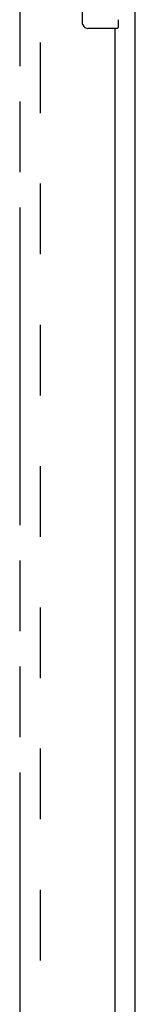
# Model space of a CAD drawing. Header units: inches. Extents: x 0 to 236, y 0 to 153.
# Tile 19 of 36: x 150.01 to 152.14, y 45.26 to 63.36. Entities that reach past the tile are written whole.
import ezdxf

# ---------------------------------------------------------------- set-up
doc = ezdxf.new("R2010")
doc.units = ezdxf.units.IN
doc.header["$LTSCALE"] = 12.986111
doc.header["$MEASUREMENT"] = 0
doc.linetypes.add('HIDDEN', pattern=[0.2, 0.1, -0.1])
doc.linetypes.add('PHANTOM', pattern=[0.8, 0.45, -0.05, 0.1, -0.05, 0.1, -0.05])
doc.layers.get('0').update_dxf_attribs({"linetype": 'CONTINUOUS'})
for name, color, linetype in [('02___PRT_ALL_AXES', 7, 'CONTINUOUS'), ('AVAILABLE_DOOR_SPACES', 7, 'CONTINUOUS'), ('DEFAULT_2', 8, 'HIDDEN')]:
    doc.layers.add(name, color=color, linetype=linetype)

msp = doc.modelspace()

# ---------------------------------------------------------------- linework, layer by layer
at = {"color": 7, "linetype": 'Continuous'}
for p, q in [((152.137, 9.079), (152.137, 94.829)), ((151.167, 63.304), (151.167, 64.104)), ((151.807, 63.204), (151.267, 63.204))]:
    msp.add_line(p, q, dxfattribs=at)
at = {"color": 3, "linetype": 'Continuous'}
msp.add_line((151.762, 63.204), (151.762, 40.704), dxfattribs=at)
at = {"color": 7, "linetype": 'Continuous'}
msp.add_lwpolyline([(151.174, 63.267), (151.172, 63.273), (151.17, 63.279), (151.169, 63.285), (151.168, 63.291), (151.167, 63.297), (151.167, 63.304)], dxfattribs=at)
for centre, radius, start, end in [((151.267, 63.304), 0.1, 201.1999, 270), ((151.807, 63.219), 0.015, 270, 360)]:
    msp.add_arc(centre, radius, start, end, dxfattribs=at)
at = {"layer": '02___PRT_ALL_AXES', "color": 7, "linetype": 'Continuous'}
msp.add_line((151.822, 63.364), (151.822, 63.219), dxfattribs=at)
at = {"layer": 'AVAILABLE_DOOR_SPACES', "color": 4, "linetype": 'PHANTOM'}
msp.add_line((150.012, 91.079), (150.012, 12.829), dxfattribs=at)
at = {"layer": 'DEFAULT_2', "color": 8, "linetype": 'HIDDEN'}
msp.add_line((150.387, 91.516), (150.387, 12.391), dxfattribs=at)

doc.saveas('drawing.dxf')
